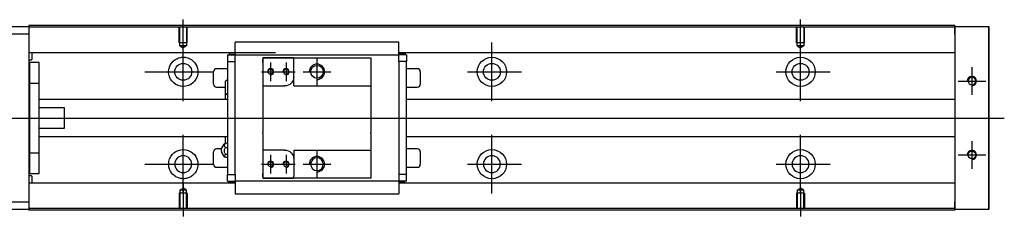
# Model space of a CAD drawing. Header units: millimetres. Extents: x -202 to 3135, y -1537 to 860.
# Tile 12 of 34: x -11 to 308, y -645 to -581. Entities that reach past the tile are written whole.
import ezdxf
from ezdxf.lldxf.tags import DXFTag

# ---------------------------------------------------------------- set-up
doc = ezdxf.new("R2010")
doc.units = ezdxf.units.MM
doc.layers.get('0').update_dxf_attribs({"linetype": 'CONTINUOUS'})
tags = doc.linetypes.add('DASHED', pattern=[25.72, 12.86, -12.86]).pattern_tags.tags
tags[6:7] = [DXFTag(74, 4), DXFTag(75, 0), DXFTag(340, '0'), DXFTag(46, 0.0), DXFTag(50, 0.0), DXFTag(44, 0.0), DXFTag(45, 0.0)]
tags[4:5] = [DXFTag(74, 4), DXFTag(75, 0), DXFTag(340, '0'), DXFTag(46, 0.0), DXFTag(50, 0.0), DXFTag(44, 0.0), DXFTag(45, 0.0)]

msp = doc.modelspace()

# ---------------------------------------------------------------- linework, layer by layer
at = {"linetype": 'Continuous'}
for p, q in [((-66.72, -583.17), (-7.72, -583.17)), ((74.42, -582.87), (-7.72, -582.87)), ((-7.72, -582.87), (-7.72, -583.17)), ((-7.72, -583.17), (-7.72, -585.67)), ((74.29, -583.37), (-7.72, -583.37)), ((292.28, -583.37), (74.29, -583.37)), ((292.28, -582.87), (74.42, -582.87)), ((292.28, -582.87), (292.28, -583.17)), ((292.28, -585.67), (292.28, -583.17)), ((292.28, -583.17), (303.28, -583.17)), ((303.28, -583.17), (303.28, -585.67)), ((303.28, -583.17), (303.28, -583.17)), ((303.28, -583.17), (303.28, -583.17)), ((303.28, -583.17), (303.28, -586.98)), ((303.28, -586.98), (303.28, -583.17)), ((303.28, -583.17), (303.28, -586.98)), ((-7.72, -585.67), (-66.72, -585.67)), ((-7.72, -585.67), (-7.72, -640.17)), ((292.28, -585.67), (292.28, -640.17)), ((303.28, -585.67), (303.28, -584.17)), ((303.28, -586.98), (303.28, -584.17)), ((303.28, -585.67), (303.28, -640.17)), ((303.28, -640.17), (303.28, -585.67)), ((59.08, -592.02), (59.08, -588.31)), ((112.08, -588.31), (59.08, -588.31)), ((112.08, -588.31), (59.08, -588.31)), ((112.08, -588.44), (112.08, -588.31)), ((112.08, -592.02), (112.08, -588.44)), ((72.15, -591.7), (-7.72, -591.7)), ((-6.72, -593.78), (-6.72, -591.7)), ((59.08, -591.7), (55.71, -591.7)), ((56.58, -592.35), (56.58, -594.55)), ((56.58, -592.35), (59.08, -592.35)), ((57.23, -592.15), (57.23, -591.7)), ((57.23, -592.15), (59.08, -592.15)), ((59.08, -592.35), (59.08, -592.02)), ((59.08, -593.35), (59.08, -592.35)), ((59.08, -592.35), (112.08, -592.35)), ((292.28, -591.7), (112.08, -591.7)), ((115.45, -591.7), (112.08, -591.7)), ((112.08, -592.35), (112.08, -592.02)), ((114.26, -592.05), (112.08, -592.05)), ((114.58, -592.35), (112.08, -592.35)), ((112.08, -593.35), (112.08, -592.35)), ((114.26, -592.05), (114.26, -591.7)), ((114.58, -592.35), (114.58, -594.55)), ((-7.72, -593.98), (-6.92, -593.98)), ((-4.42, -594.92), (-7.42, -594.92)), ((-4.42, -594.92), (-7.42, -594.92)), ((-7.42, -601.61), (-7.42, -594.92)), ((-7.42, -601.61), (-7.42, -594.92)), ((-4.42, -601.61), (-4.42, -594.92)), ((-4.42, -601.61), (-4.42, -594.92)), ((56.58, -594.55), (59.08, -594.55)), ((56.58, -594.55), (56.58, -631.29)), ((59.08, -594.55), (59.08, -593.35)), ((59.08, -595.03), (59.08, -594.55)), ((59.08, -595.03), (59.08, -594.59)), ((59.08, -630.81), (59.08, -595.03)), ((68.08, -593.35), (68.08, -594.85)), ((78.08, -593.35), (68.08, -593.35)), ((68.08, -593.35), (78.08, -593.35)), ((68.08, -594.85), (68.08, -593.85)), ((68.08, -594.85), (68.08, -602.52)), ((78.08, -593.35), (103.08, -593.35)), ((78.08, -594.05), (78.08, -593.35)), ((78.08, -599.52), (78.08, -594.05)), ((103.08, -593.35), (103.08, -594.35)), ((103.08, -594.35), (103.08, -602.22)), ((112.08, -594.55), (112.08, -593.35)), ((112.08, -594.55), (112.08, -595.03)), ((114.58, -594.55), (112.08, -594.55)), ((112.08, -594.59), (112.08, -595.03)), ((112.08, -595.03), (112.08, -630.81)), ((114.58, -631.29), (114.58, -594.55)), ((52.08, -601.92), (52.08, -597.92)), ((56.58, -596.92), (53.08, -596.92)), ((78.08, -602.52), (78.08, -599.52)), ((118.08, -596.92), (114.58, -596.92)), ((119.08, -597.92), (119.08, -601.92)), ((-7.42, -602.17), (-7.72, -602.17)), ((-7.42, -602.17), (-7.72, -602.17)), ((-7.42, -624.23), (-7.42, -601.61)), ((-7.42, -601.61), (-4.42, -601.61)), ((-7.42, -624.23), (-7.42, -601.61)), ((-4.42, -624.23), (-4.42, -601.61)), ((-4.42, -624.23), (-4.42, -601.61)), ((55.93, -604.84), (55.93, -600.99)), ((68.08, -602.52), (68.08, -607.92)), ((68.08, -602.52), (75.08, -602.52)), ((78.08, -602.52), (103.08, -602.52)), ((103.08, -602.22), (103.08, -602.52)), ((103.08, -602.52), (103.08, -607.92)), ((53.08, -602.92), (55.93, -602.92)), ((55.93, -606.92), (55.93, -604.84)), ((55.93, -606.92), (55.93, -604.84)), ((55.93, -606.92), (55.93, -604.84)), ((114.58, -602.92), (118.08, -602.92)), ((56.58, -606.92), (-4.42, -606.92)), ((68.08, -607.92), (68.08, -608.22)), ((68.08, -608.22), (68.08, -617.62)), ((103.08, -607.92), (103.08, -608.22)), ((103.08, -608.22), (103.08, -617.62)), ((292.28, -606.92), (114.58, -606.92)), ((3.78, -609.6), (-4.42, -609.6)), ((3.78, -616.24), (3.78, -609.6)), ((-4.42, -616.24), (3.78, -616.24)), ((68.08, -617.92), (68.08, -617.62)), ((68.08, -617.92), (68.08, -623.32)), ((103.08, -617.92), (103.08, -617.62)), ((103.08, -617.92), (103.08, -623.32)), ((-4.42, -618.92), (56.58, -618.92)), ((55.93, -621.25), (55.93, -618.92)), ((56.58, -621.12), (56.12, -621.12)), ((114.58, -618.92), (292.28, -618.92)), ((-7.72, -623.67), (-7.42, -623.67)), ((-7.72, -623.67), (-7.42, -623.67)), ((-7.42, -624.23), (-4.42, -624.23)), ((-7.42, -630.92), (-7.42, -624.23)), ((-7.42, -630.92), (-7.42, -624.23)), ((-4.42, -630.92), (-4.42, -624.23)), ((-4.42, -630.92), (-4.42, -624.23)), ((52.08, -627.92), (52.08, -623.92)), ((54.63, -622.92), (53.08, -622.92)), ((56.12, -622.48), (56.58, -622.48)), ((56.58, -624.77), (56.12, -624.77)), ((75.08, -623.32), (68.08, -623.32)), ((68.08, -623.32), (68.08, -630.99)), ((78.08, -623.32), (78.08, -626.32)), ((78.08, -623.32), (103.08, -623.32)), ((103.08, -623.62), (103.08, -623.32)), ((103.08, -623.62), (103.08, -631.49)), ((118.08, -622.92), (114.58, -622.92)), ((119.08, -623.92), (119.08, -627.92)), ((56.58, -625.72), (56.12, -625.72)), ((78.08, -626.32), (78.08, -631.79)), ((-7.42, -630.92), (-4.42, -630.92)), ((-7.42, -630.92), (-4.42, -630.92)), ((53.08, -628.92), (56.58, -628.92)), ((56.58, -633.49), (56.58, -631.29)), ((56.58, -631.29), (59.08, -631.29)), ((59.08, -631.29), (59.08, -630.81)), ((59.08, -631.25), (59.08, -630.81)), ((59.08, -631.29), (59.08, -632.49)), ((68.08, -630.99), (68.08, -632.49)), ((68.08, -631.99), (68.08, -630.99)), ((103.08, -631.49), (103.08, -632.49)), ((112.08, -630.81), (112.08, -631.25)), ((112.08, -630.81), (112.08, -631.29)), ((112.08, -631.29), (112.08, -632.49)), ((114.58, -631.29), (112.08, -631.29)), ((114.58, -628.92), (118.08, -628.92)), ((114.58, -633.49), (114.58, -631.29)), ((-6.92, -631.76), (-7.72, -631.76)), ((59.08, -634.04), (-7.72, -634.04)), ((-6.72, -634.04), (-6.72, -631.96)), ((59.08, -634.04), (56.04, -634.04)), ((56.58, -633.49), (59.08, -633.49)), ((56.89, -633.79), (59.08, -633.79)), ((56.89, -633.79), (56.89, -634.04)), ((59.08, -632.49), (59.08, -633.49)), ((59.08, -633.49), (59.08, -633.82)), ((112.08, -633.49), (59.08, -633.49)), ((59.08, -633.82), (59.08, -637.4)), ((68.08, -632.49), (78.08, -632.49)), ((78.08, -632.49), (68.08, -632.49)), ((78.08, -632.49), (78.08, -631.79)), ((103.08, -632.49), (78.08, -632.49)), ((112.08, -632.49), (112.08, -633.49)), ((114.58, -633.49), (112.08, -633.49)), ((112.08, -633.49), (112.08, -633.82)), ((113.92, -633.69), (112.08, -633.69)), ((112.08, -633.82), (112.08, -637.4)), ((292.28, -634.04), (112.08, -634.04)), ((115.12, -634.04), (112.08, -634.04)), ((113.92, -633.69), (113.92, -634.04)), ((59.08, -637.4), (59.08, -637.53)), ((59.08, -637.53), (112.08, -637.53)), ((59.08, -637.53), (112.08, -637.53)), ((112.08, -637.4), (112.08, -637.53)), ((-66.72, -640.17), (-7.72, -640.17)), ((-7.72, -640.17), (-7.72, -642.67)), ((292.28, -642.67), (292.28, -640.17)), ((303.28, -638.86), (303.28, -642.67)), ((303.28, -641.67), (303.28, -638.86)), ((303.28, -638.86), (303.28, -642.67)), ((303.28, -642.67), (303.28, -638.86)), ((303.28, -641.67), (303.28, -640.17)), ((303.28, -640.17), (303.28, -642.67)), ((-7.72, -642.67), (-66.72, -642.67)), ((59.16, -642.37), (-7.72, -642.37)), ((-7.72, -642.67), (-7.72, -642.87)), ((59.03, -642.87), (-7.72, -642.87)), ((292.28, -642.87), (59.03, -642.87)), ((292.28, -642.37), (59.16, -642.37)), ((292.28, -642.67), (292.28, -642.87)), ((303.28, -642.67), (292.28, -642.67)), ((303.28, -642.67), (303.28, -642.67)), ((303.28, -642.67), (303.28, -642.67))]:
    msp.add_line(p, q, dxfattribs=at)
at = {"linetype": 'DASHED'}
for p, q in [((-7.72, -583.17), (-7.72, -583.37)), ((-7.72, -583.37), (-7.72, -584.37)), ((292.28, -583.17), (292.28, -583.37)), ((292.28, -583.17), (292.28, -585.67)), ((292.28, -583.37), (292.28, -584.37)), ((-7.72, -584.37), (-7.72, -590.7)), ((292.28, -584.37), (292.28, -590.7)), ((-7.72, -590.7), (-7.72, -591.7)), ((-7.72, -591.7), (-7.72, -593.24)), ((-7.72, -593.24), (-7.72, -596.8)), ((59.08, -592.45), (59.08, -592.45)), ((112.08, -592.45), (112.08, -592.45)), ((292.28, -590.7), (292.28, -591.7)), ((292.28, -591.7), (292.28, -593.24)), ((292.28, -593.24), (292.28, -596.8)), ((-7.72, -596.8), (-7.72, -598.72)), ((-7.72, -598.72), (-7.72, -627.03)), ((292.28, -596.8), (292.28, -598.72)), ((292.28, -598.72), (292.28, -602.42)), ((55.93, -621.34), (55.93, -618.92)), ((55.93, -621.34), (55.93, -621.25)), ((292.28, -623.42), (292.28, -627.03)), ((-7.72, -627.03), (-7.72, -628.94)), ((292.28, -627.03), (292.28, -628.94)), ((-7.72, -628.94), (-7.72, -632.5)), ((292.28, -628.94), (292.28, -632.5)), ((-7.72, -632.5), (-7.72, -634.04)), ((-7.72, -634.04), (-7.72, -635.04)), ((59.08, -633.39), (59.08, -633.39)), ((112.08, -633.39), (112.08, -633.39)), ((292.28, -632.5), (292.28, -634.04)), ((292.28, -634.04), (292.28, -635.04)), ((-7.72, -635.04), (-7.72, -641.37)), ((292.28, -635.04), (292.28, -641.37)), ((292.28, -640.17), (292.28, -642.67)), ((-7.72, -641.37), (-7.72, -642.37)), ((-7.72, -642.37), (-7.72, -642.67)), ((292.28, -641.37), (292.28, -642.37)), ((292.28, -642.37), (292.28, -642.67))]:
    msp.add_line(p, q, dxfattribs=at)
at = {"linetype": 'DASHED', "ltscale": 0.1}
for p, q in [((40.98, -588.47), (40.98, -583.47)), ((41.21, -589.47), (41.21, -583.47)), ((43.36, -583.47), (43.36, -589.47)), ((43.58, -588.47), (43.58, -583.47)), ((240.98, -588.47), (240.98, -583.47)), ((241.21, -589.47), (241.21, -583.47)), ((243.36, -583.47), (243.36, -589.47)), ((243.58, -588.47), (243.58, -583.47)), ((43.58, -588.47), (40.98, -588.47)), ((43.36, -589.47), (41.21, -589.47)), ((41.21, -589.47), (42.28, -590.09)), ((43.36, -589.47), (42.28, -590.09)), ((243.58, -588.47), (240.98, -588.47)), ((243.36, -589.47), (241.21, -589.47)), ((241.21, -589.47), (242.28, -590.09)), ((243.36, -589.47), (242.28, -590.09)), ((43.58, -637.37), (40.98, -637.37)), ((40.98, -637.37), (40.98, -642.37)), ((41.21, -636.37), (42.28, -635.75)), ((41.21, -636.37), (41.21, -642.37)), ((43.36, -636.37), (41.21, -636.37)), ((43.36, -636.37), (42.28, -635.75)), ((43.36, -642.37), (43.36, -636.37)), ((43.58, -637.37), (43.58, -642.37)), ((243.58, -637.37), (240.98, -637.37)), ((240.98, -637.37), (240.98, -642.37)), ((241.21, -636.37), (242.28, -635.75)), ((241.21, -636.37), (241.21, -642.37)), ((243.36, -636.37), (241.21, -636.37)), ((243.36, -636.37), (242.28, -635.75)), ((243.36, -642.37), (243.36, -636.37)), ((243.58, -637.37), (243.58, -642.37))]:
    msp.add_line(p, q, dxfattribs=at)
for p, q in [((42.28, -592.09), (42.28, -580.97)), ((242.28, -590.09), (242.28, -580.97)), ((42.28, -607.44), (42.28, -588.39)), ((142.28, -607.44), (142.28, -588.39)), ((242.28, -607.44), (242.28, -588.39)), ((70.58, -594.92), (70.58, -600.92)), ((75.58, -594.92), (75.58, -600.92)), ((85.58, -593.42), (85.58, -602.42)), ((297.78, -596.42), (297.78, -605.42)), ((29.78, -597.92), (51.81, -597.92)), ((67.58, -597.92), (73.58, -597.92)), ((72.58, -597.92), (78.58, -597.92)), ((81.08, -597.92), (90.08, -597.92)), ((134.33, -597.92), (151.81, -597.92)), ((234.33, -597.92), (251.81, -597.92)), ((293.28, -600.92), (302.28, -600.92)), ((-46.72, -612.92), (66.71, -612.92)), ((66.71, -612.92), (308.28, -612.92)), ((42.28, -637.44), (42.28, -618.39)), ((142.28, -637.44), (142.28, -618.39)), ((242.28, -637.44), (242.28, -618.39)), ((297.78, -620.42), (297.78, -629.42)), ((70.58, -624.92), (70.58, -630.92)), ((75.58, -624.92), (75.58, -630.92)), ((85.58, -623.42), (85.58, -632.42)), ((293.28, -624.92), (302.28, -624.92)), ((29.78, -627.92), (51.81, -627.92)), ((67.58, -627.92), (73.58, -627.92)), ((72.58, -627.92), (78.58, -627.92)), ((81.08, -627.92), (90.08, -627.92)), ((134.33, -627.92), (151.81, -627.92)), ((234.33, -627.92), (251.81, -627.92)), ((42.28, -633.75), (42.28, -644.87)), ((242.28, -635.75), (242.28, -644.87))]:
    msp.add_line(p, q)
at = {"linetype": 'Continuous'}
for centre, radius in [((142.28, -597.92), 4.75), ((242.28, -597.92), 4.75), ((42.28, -597.92), 2.75), ((85.58, -597.92), 2.07), ((142.28, -597.92), 2.75), ((242.28, -597.92), 2.75), ((70.58, -597.92), 0.825), ((142.28, -627.92), 4.75), ((242.28, -627.92), 4.75), ((297.78, -624.92), 1.22), ((70.58, -627.92), 0.825)]:
    msp.add_circle(centre, radius, dxfattribs=at)
at = {"linetype": 'Continuous', "extrusion": (0, 0, -1)}
for centre, radius in [((-75.58, -597.92), 0.825), ((-297.78, -600.92), 1.22), ((-42.28, -627.92), 2.75), ((-142.28, -627.92), 2.75), ((-242.28, -627.92), 2.75), ((-75.58, -627.92), 0.825), ((-85.58, -627.92), 2.07)]:
    msp.add_circle(centre, radius, dxfattribs=at)
for centre, radius, start, end in [((-42.28, -597.92), 4.75, 13.6191, 80.1049), ((-42.28, -597.92), 4.75, 99.8951, 166.3809), ((-42.28, -597.92), 4.75, 189.6765, 350.3235), ((-75.08, -599.52), 3, 180.0001, 270), ((-42.28, -627.92), 4.75, 10.8558, 169.1442), ((-75.08, -626.32), 3, 90, 180), ((-42.28, -627.92), 4.75, 285.2319, 347.572), ((-42.28, -627.92), 4.75, 192.428, 254.7681)]:
    msp.add_arc(centre, radius, start, end, dxfattribs=at)
at = {"linetype": 'Continuous'}
for centre, radius, start, end in [((-6.92, -593.78), 0.2, 270, 0), ((53.08, -597.92), 1, 90, 180), ((118.08, -597.92), 1, 0, 90), ((53.08, -601.92), 1, 180, 270), ((58.07, -602.87), 2.85, 121.5132, 138.6569), ((118.08, -601.92), 1, 270, 0), ((58.07, -602.96), 2.85, 221.3431, 238.4868), ((57.08, -623.42), 2.5, 118.2701, 180), ((53.08, -623.92), 1, 90, 180), ((57.08, -623.42), 2.5, 180, 241.7734), ((118.08, -623.92), 1, 0, 90), ((53.08, -627.92), 1, 180, 270), ((118.08, -627.92), 1, 270, 0), ((-6.92, -631.96), 0.2, 0, 90)]:
    msp.add_arc(centre, radius, start, end, dxfattribs=at)
for centre, radius in [((85.58, -597.92), 2.5), ((70.58, -597.92), 1), ((75.58, -597.92), 1), ((297.78, -600.92), 1.5), ((297.78, -624.92), 1.5), ((70.58, -627.92), 1), ((75.58, -627.92), 1), ((85.58, -627.92), 2.5)]:
    msp.add_arc(centre, radius, 270, 180)
at = {"linetype": 'Continuous', "extrusion": (-9.07067e-11, 2e-16, -1)}
msp.add_open_spline([(303.28, -586.98), (303.28, -587.16), (303.28, -587.34), (303.28, -587.7), (303.28, -587.87), (303.28, -588.21), (303.28, -588.38), (303.28, -588.7), (303.28, -588.85), (303.28, -589.13), (303.28, -589.26), (303.28, -589.51), (303.28, -589.62), (303.28, -589.81), (303.28, -589.9), (303.28, -590.04), (303.28, -590.1), (303.28, -590.18), (303.28, -590.21), (303.28, -590.24), (303.28, -590.24), (303.28, -590.2), (303.28, -590.17), (303.28, -590.08), (303.28, -590.02), (303.28, -589.87), (303.28, -589.78), (303.28, -589.58), (303.28, -589.47), (303.28, -589.22), (303.28, -589.09), (303.28, -588.8), (303.28, -588.65), (303.28, -588.33), (303.28, -588.16), (303.28, -587.99), (303.28, -587.67), (303.28, -587.32), (303.28, -586.98)], degree=3, knots=[0, 0, 0, 0, 0.052893, 0.052893, 0.105785, 0.105785, 0.158678, 0.158678, 0.211571, 0.211571, 0.264464, 0.264464, 0.317356, 0.317356, 0.370249, 0.370249, 0.423142, 0.423142, 0.476034, 0.476034, 0.528927, 0.528927, 0.58182, 0.58182, 0.634712, 0.634712, 0.687605, 0.687605, 0.740498, 0.740498, 0.793391, 0.793391, 0.846283, 0.846283, 0.899176, 0.899176, 0.899176, 1, 1, 1, 1], dxfattribs=at)
at = {"linetype": 'Continuous'}
for points, knots in [([(303.28, -586.98), (303.28, -587.16), (303.28, -587.34), (303.28, -587.7), (303.28, -587.87), (303.28, -588.21), (303.28, -588.38), (303.28, -588.7), (303.28, -588.85), (303.28, -589.13), (303.28, -589.26), (303.28, -589.51), (303.28, -589.62), (303.28, -589.81), (303.28, -589.9), (303.28, -590.04), (303.28, -590.1), (303.28, -590.18), (303.28, -590.21), (303.28, -590.24), (303.28, -590.24), (303.28, -590.2), (303.28, -590.17), (303.28, -590.08), (303.28, -590.02), (303.28, -589.87), (303.28, -589.78), (303.28, -589.58), (303.28, -589.47), (303.28, -589.22), (303.28, -589.09), (303.28, -588.8), (303.28, -588.65), (303.28, -588.33), (303.28, -588.16), (303.28, -587.99), (303.28, -587.67), (303.28, -587.32), (303.28, -586.98)], [0, 0, 0, 0, 0.052893, 0.052893, 0.105785, 0.105785, 0.158678, 0.158678, 0.211571, 0.211571, 0.264464, 0.264464, 0.317356, 0.317356, 0.370249, 0.370249, 0.423142, 0.423142, 0.476034, 0.476034, 0.528927, 0.528927, 0.58182, 0.58182, 0.634712, 0.634712, 0.687605, 0.687605, 0.740498, 0.740498, 0.793391, 0.793391, 0.846283, 0.846283, 0.899176, 0.899176, 0.899176, 1, 1, 1, 1]), ([(41.46, -593.24), (41.88, -593.17), (42.31, -593.15), (42.85, -593.2), (42.97, -593.22), (43.1, -593.24)], [0, 0, 0, 0, 0.772987, 0.772987, 1, 1, 1, 1]), ([(56.12, -622.48), (55.99, -622.41), (55.88, -622.34), (55.71, -622.17), (55.64, -622.07), (55.58, -621.88), (55.57, -621.78), (55.61, -621.59), (55.67, -621.49), (55.82, -621.31), (55.92, -621.23), (56.07, -621.15), (56.09, -621.14), (56.12, -621.12)], [0, 0, 0, 0, 0.192078, 0.192078, 0.384156, 0.384156, 0.576234, 0.576234, 0.768312, 0.768312, 0.960389, 0.960389, 1, 1, 1, 1]), ([(56.12, -624.77), (55.99, -624.67), (55.88, -624.54), (55.71, -624.25), (55.64, -624.09), (55.58, -623.76), (55.57, -623.59), (55.61, -623.26), (55.67, -623.1), (55.82, -622.8), (55.92, -622.66), (56.07, -622.52), (56.09, -622.5), (56.12, -622.48)], [0, 0, 0, 0, 0.192078, 0.192078, 0.384156, 0.384156, 0.576234, 0.576234, 0.768312, 0.768312, 0.960389, 0.960389, 1, 1, 1, 1]), ([(56.12, -625.72), (55.99, -625.67), (55.88, -625.62), (55.71, -625.5), (55.64, -625.44), (55.58, -625.3), (55.57, -625.23), (55.61, -625.1), (55.67, -625.03), (55.82, -624.91), (55.92, -624.85), (56.07, -624.79), (56.09, -624.78), (56.12, -624.77)], [0, 0, 0, 0, 0.192078, 0.192078, 0.384156, 0.384156, 0.576234, 0.576234, 0.768312, 0.768312, 0.960389, 0.960389, 1, 1, 1, 1]), ([(43.53, -632.5), (43.13, -632.61), (42.7, -632.67), (41.86, -632.67), (41.44, -632.61), (41.03, -632.5)], [0, 0, 0, 0, 0.500461, 0.500461, 1, 1, 1, 1]), ([(303.28, -635.61), (303.28, -635.61), (303.28, -635.61), (303.28, -635.64), (303.28, -635.67), (303.28, -635.76), (303.28, -635.82), (303.28, -635.97), (303.28, -636.06), (303.28, -636.26), (303.28, -636.37), (303.28, -636.62), (303.28, -636.75), (303.28, -637.04), (303.28, -637.19), (303.28, -637.51), (303.28, -637.68), (303.28, -638.01), (303.28, -638.17), (303.28, -638.51), (303.28, -638.68), (303.28, -638.86)], [0, 0, 0, 0, 0.058411, 0.058411, 0.164275, 0.164275, 0.270139, 0.270139, 0.376003, 0.376003, 0.481867, 0.481867, 0.587731, 0.587731, 0.693595, 0.693595, 0.799459, 0.799459, 0.898473, 0.898473, 1, 1, 1, 1]), ([(303.28, -638.86), (303.28, -638.68), (303.28, -638.5), (303.28, -638.14), (303.28, -637.97), (303.28, -637.63), (303.28, -637.46), (303.28, -637.14), (303.28, -636.99), (303.28, -636.71), (303.28, -636.58), (303.28, -636.33), (303.28, -636.22), (303.28, -636.03), (303.28, -635.94), (303.28, -635.8), (303.28, -635.74), (303.28, -635.66), (303.28, -635.63), (303.28, -635.62)], [0, 0, 0, 0, 0.111112, 0.111112, 0.222224, 0.222224, 0.333337, 0.333337, 0.444449, 0.444449, 0.555561, 0.555561, 0.666673, 0.666673, 0.777785, 0.777785, 0.888898, 0.888898, 1, 1, 1, 1])]:
    msp.add_open_spline(points, degree=3, knots=knots, dxfattribs=at)
for points, degree in [([(37.6, -598.72), (37.49, -598.06), (37.52, -597.4), (37.66, -596.8)], 3), ([(46.9, -596.8), (47.04, -597.4), (47.07, -598.07), (46.96, -598.72)], 3), ([(56.12, -621.12), (56.03, -621.15), (55.95, -621.19), (55.89, -621.22)], 3), ([(37.64, -628.94), (37.51, -628.34), (37.49, -627.67), (37.62, -627.03)], 3), ([(46.95, -627.03), (47.07, -627.68), (47.05, -628.35), (46.92, -628.94)], 3), ([(112.08, -637.53), (112.08, -637.53)], 1)]:
    msp.add_open_spline(points, degree=degree, dxfattribs=at)
at = {"linetype": 'Continuous', "extrusion": (-1.46893e-11, 0, -1)}
msp.add_open_spline([(303.28, -638.86), (303.28, -638.68), (303.28, -638.5), (303.28, -638.14), (303.28, -637.97), (303.28, -637.63), (303.28, -637.46), (303.28, -637.14), (303.28, -636.99), (303.28, -636.71), (303.28, -636.58), (303.28, -636.33), (303.28, -636.22), (303.28, -636.03), (303.28, -635.94), (303.28, -635.8), (303.28, -635.74), (303.28, -635.66), (303.28, -635.63), (303.28, -635.6), (303.28, -635.6), (303.28, -635.64), (303.28, -635.67), (303.28, -635.76), (303.28, -635.82), (303.28, -635.97), (303.28, -636.06), (303.28, -636.26), (303.28, -636.37), (303.28, -636.62), (303.28, -636.75), (303.28, -637.04), (303.28, -637.19), (303.28, -637.51), (303.28, -637.68), (303.28, -638.01), (303.28, -638.17), (303.28, -638.51), (303.28, -638.68), (303.28, -638.86)], degree=3, knots=[0, 0, 0, 0, 0.052926, 0.052926, 0.105852, 0.105852, 0.158778, 0.158778, 0.211704, 0.211704, 0.26463, 0.26463, 0.317556, 0.317556, 0.370482, 0.370482, 0.423408, 0.423408, 0.476333, 0.476333, 0.529259, 0.529259, 0.582185, 0.582185, 0.635111, 0.635111, 0.688037, 0.688037, 0.740963, 0.740963, 0.793889, 0.793889, 0.846815, 0.846815, 0.899741, 0.899741, 0.949242, 0.949242, 1, 1, 1, 1], dxfattribs=at)

doc.saveas('drawing.dxf')
